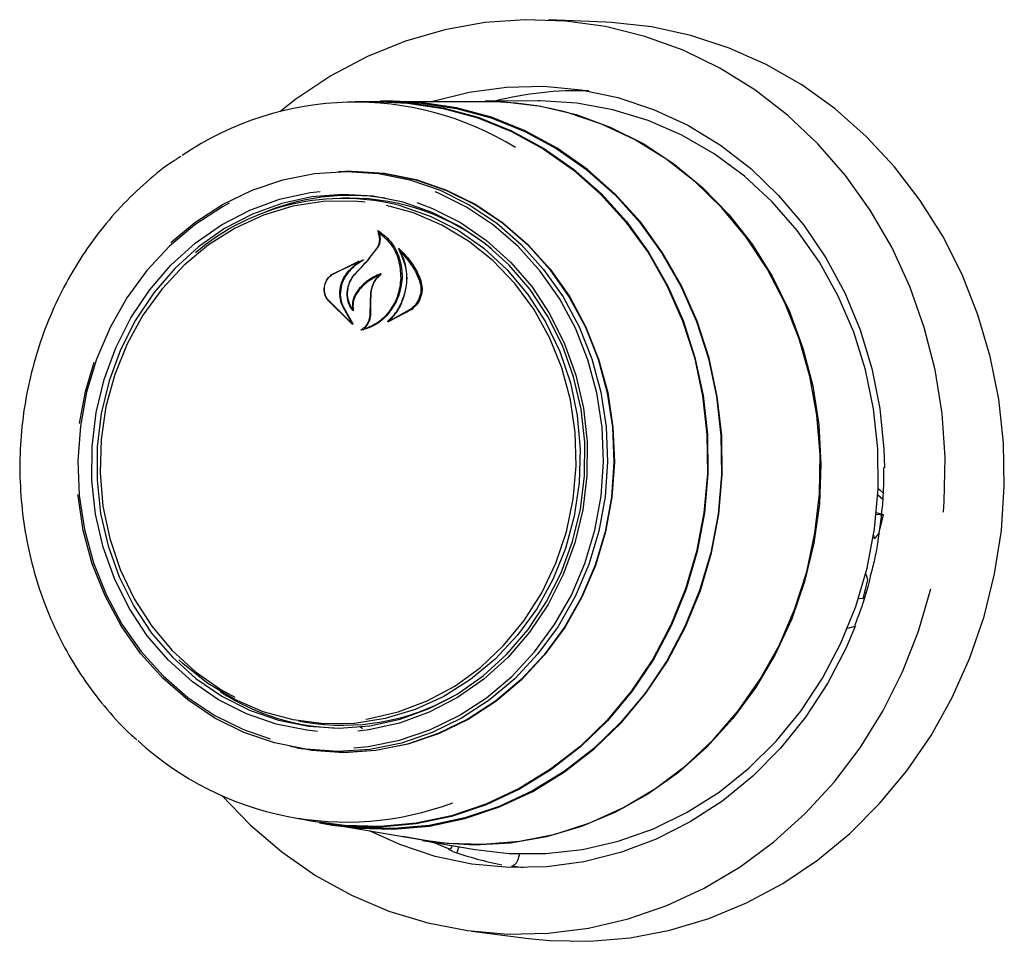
# Model space of a CAD drawing. Header units: inches. Extents: x 33 to 537, y 23 to 447.
# Tile 49 of 68: x 161.41 to 163.59, y 126.36 to 128.4. Entities that reach past the tile are written whole.
import ezdxf

# ---------------------------------------------------------------- set-up
doc = ezdxf.new("R2010")
doc.units = ezdxf.units.IN
doc.header["$LTSCALE"] = 16
doc.header["$MEASUREMENT"] = 0

msp = doc.modelspace()

# ---------------------------------------------------------------- linework, layer by layer
at = {"color": 7, "linetype": 'Continuous', "lineweight": 25}
for p, q in [((162.7106, 128.3912), (162.5844, 128.3964)), ((162.2124, 128.215), (162.1568, 128.2149)), ((162.2416, 128.2165), (162.2124, 128.2165)), ((162.4436, 128.2155), (162.2413, 128.2151)), ((162.5616, 128.2172), (162.4437, 128.2169)), ((162.1485, 128.0615), (162.1354, 128.0615)), ((162.1442, 128.0023), (162.1291, 128.0023)), ((162.2115, 127.9262), (162.2085, 127.9265)), ((162.1867, 127.8678), (162.205, 127.8916)), ((162.1877, 127.8685), (162.2063, 127.8921)), ((162.1059, 127.8342), (162.174, 127.8661)), ((162.1564, 127.8343), (162.1867, 127.8678)), ((162.2592, 127.8835), (162.2568, 127.8837)), ((162.1054, 127.8332), (162.163, 127.8622)), ((162.1634, 127.861), (162.1393, 127.839)), ((162.1648, 127.8621), (162.1632, 127.8622)), ((162.1503, 127.7235), (162.0941, 127.7789)), ((162.1466, 127.7277), (162.0948, 127.7797)), ((162.1904, 127.7712), (162.1913, 127.7929)), ((162.1913, 127.7714), (162.1919, 127.7929)), ((162.129, 127.7622), (162.1475, 127.7286)), ((162.1302, 127.7628), (162.1512, 127.7244)), ((162.1498, 127.7579), (162.1498, 127.7579)), ((162.1901, 127.7452), (162.1904, 127.7712)), ((162.1913, 127.7452), (162.1913, 127.7714)), ((162.2819, 127.7563), (162.2296, 127.7288)), ((162.2805, 127.7574), (162.2349, 127.732)), ((162.2346, 127.7319), (162.2347, 127.7319)), ((161.56, 127.5744), (161.5792, 127.6398)), ((161.5468, 127.5036), (161.56, 127.5744)), ((163.3114, 127.3465), (163.323, 127.3368)), ((163.3089, 127.3034), (163.3247, 127.3021)), ((163.3247, 127.3021), (163.3092, 127.3063)), ((163.3146, 127.2601), (163.3247, 127.3021)), ((163.3029, 127.2566), (163.3039, 127.2517)), ((163.3072, 127.2511), (163.3146, 127.2601)), ((163.3019, 127.2508), (163.3051, 127.2499)), ((163.286, 127.1696), (163.285, 127.1699)), ((163.2901, 127.1583), (163.2871, 127.1682)), ((163.2996, 127.1817), (163.2957, 127.1659)), ((163.28, 127.1162), (163.2901, 127.1583)), ((163.2836, 127.1312), (163.2861, 127.1305)), ((163.28, 127.1162), (163.2697, 127.1171)), ((163.2615, 127.0549), (163.2451, 127.0505)), ((162.0315, 126.8459), (162.0464, 126.8434)), ((162.1728, 126.8283), (162.1671, 126.834)), ((162.0279, 126.7864), (162.0407, 126.7842)), ((162.0232, 126.6317), (162.078, 126.6223)), ((162.0778, 126.6207), (162.1065, 126.6158)), ((162.1065, 126.6173), (162.3058, 126.583)), ((162.3057, 126.5815), (162.4219, 126.5616)), ((162.3649, 126.5624), (162.3276, 126.5778)), ((162.3649, 126.5624), (162.3646, 126.5624)), ((162.5196, 126.5518), (162.5177, 126.5441)), ((162.5025, 126.5249), (162.5029, 126.5249)), ((162.5281, 126.5211), (162.5029, 126.5249)), ((162.4143, 126.3811), (162.5397, 126.365))]:
    msp.add_line(p, q, dxfattribs=at)
at = {"color": 7, "linetype": 'Continuous', "lineweight": 25, "flags": 128}
for points in [[(163.4574, 127.3078), (163.4591, 127.3311), (163.461, 127.4289), (163.4542, 127.5262), (163.4388, 127.6222), (163.415, 127.716), (163.383, 127.8067), (163.3431, 127.8935), (163.2956, 127.9756), (163.2411, 128.0521), (163.1799, 128.1224), (163.1128, 128.1859), (163.0402, 128.2418), (162.963, 128.2898), (162.8817, 128.3293), (162.7972, 128.3601), (162.7103, 128.3817), (162.6218, 128.394), (162.5324, 128.3969), (162.4431, 128.3904), (162.3546, 128.3745), (162.2679, 128.3493), (162.1836, 128.3152), (162.1026, 128.2724), (162.0257, 128.2213), (161.9897, 128.1934)], [(162.5397, 126.365), (162.5869, 126.3603), (162.6758, 126.3586), (162.7646, 126.3662), (162.8524, 126.383), (162.9385, 126.4089), (163.0221, 126.4436), (163.1023, 126.4868), (163.1786, 126.5381), (163.2501, 126.597), (163.3162, 126.6631), (163.3764, 126.7357), (163.43, 126.8141), (163.4766, 126.8976), (163.5158, 126.9855), (163.5472, 127.077), (163.5704, 127.1711), (163.5854, 127.2672), (163.592, 127.3642), (163.59, 127.4613), (163.5795, 127.5577), (163.5607, 127.6523), (163.5337, 127.7444), (163.4987, 127.8332), (163.456, 127.9178), (163.4061, 127.9974), (163.3494, 128.0713), (163.2864, 128.1389), (163.2177, 128.1995), (163.1439, 128.2525), (163.0657, 128.2976), (162.9838, 128.3342), (162.899, 128.3621), (162.812, 128.3809), (162.7237, 128.3906), (162.7106, 128.3912)], [(162.3245, 128.2153), (162.328, 128.2164), (162.4089, 128.2369), (162.4913, 128.248), (162.5741, 128.2497), (162.6565, 128.242), (162.7376, 128.2248), (162.8164, 128.1985), (162.8922, 128.1633), (162.9641, 128.1195), (163.0313, 128.0677), (163.093, 128.0084), (163.1487, 127.9424), (163.1976, 127.8702), (163.2393, 127.7927), (163.2733, 127.7107), (163.2992, 127.6252), (163.3167, 127.537), (163.3257, 127.4472), (163.3269, 127.4061)], [(162.1671, 128.2149), (162.1932, 128.2162), (162.2727, 128.2139), (162.3514, 128.2022), (162.4283, 128.1813), (162.5026, 128.1514), (162.5733, 128.1129), (162.6397, 128.0661), (162.701, 128.0117), (162.7564, 127.9503), (162.8054, 127.8826), (162.8473, 127.8094), (162.8816, 127.7316), (162.908, 127.65), (162.9261, 127.5657), (162.9357, 127.4796), (162.9367, 127.3927), (162.9291, 127.3061), (162.913, 127.2207), (162.8886, 127.1376), (162.8561, 127.0577), (162.816, 126.982), (162.7687, 126.9114), (162.7147, 126.8466), (162.6548, 126.7885), (162.5895, 126.7378), (162.5197, 126.6949), (162.4462, 126.6605), (162.3698, 126.6349), (162.2915, 126.6185), (162.2121, 126.6113), (162.1326, 126.6136), (162.054, 126.6253), (162.0334, 126.6299)], [(162.2124, 128.215), (162.2726, 128.2124), (162.3511, 128.2007), (162.4279, 128.1799), (162.502, 128.15), (162.5726, 128.1115), (162.6389, 128.0649), (162.7001, 128.0106), (162.7554, 127.9493), (162.8043, 127.8817), (162.8461, 127.8087), (162.8803, 127.731), (162.9066, 127.6496), (162.9247, 127.5654), (162.9343, 127.4795), (162.9353, 127.3928), (162.9278, 127.3063), (162.9117, 127.2211), (162.8873, 127.1381), (162.8549, 127.0584), (162.8148, 126.9828), (162.7676, 126.9123), (162.7138, 126.8477), (162.6539, 126.7897), (162.5888, 126.7391), (162.5191, 126.6963), (162.4457, 126.6619), (162.3695, 126.6364), (162.2913, 126.62), (162.2121, 126.6129), (162.1328, 126.6151), (162.078, 126.6223)], [(162.9444, 127.2176), (162.9605, 127.3033), (162.9681, 127.3902), (162.9671, 127.4773), (162.9574, 127.5637), (162.9393, 127.6483), (162.9128, 127.7301), (162.8784, 127.8082), (162.8364, 127.8816), (162.7873, 127.9496), (162.7317, 128.0112), (162.6702, 128.0657), (162.6036, 128.1126), (162.5326, 128.1513), (162.4581, 128.1813), (162.3809, 128.2023), (162.302, 128.2139), (162.2416, 128.2165)], [(162.399, 128.2154), (162.4075, 128.2159), (162.4876, 128.2156), (162.5671, 128.206), (162.6451, 128.1873), (162.7207, 128.1595), (162.7931, 128.123), (162.8614, 128.0783), (162.9248, 128.0259), (162.9827, 127.9663), (163.0344, 127.9002), (163.0792, 127.8283), (163.1168, 127.7516), (163.1466, 127.6708), (163.1683, 127.5869), (163.1817, 127.5008), (163.1866, 127.4135), (163.183, 127.3259), (163.1709, 127.2392), (163.1505, 127.1542), (163.1219, 127.0719), (163.0856, 126.9933), (163.0418, 126.9192), (162.9912, 126.8505), (162.9342, 126.788), (162.8716, 126.7323), (162.804, 126.6841), (162.7322, 126.644), (162.6571, 126.6124), (162.5794, 126.5896), (162.5, 126.576), (162.4199, 126.5716), (162.34, 126.5765), (162.2619, 126.5906)], [(162.2788, 128.2141), (162.3016, 128.2125), (162.3804, 128.2008), (162.4574, 128.1799), (162.5318, 128.1499), (162.6026, 128.1113), (162.6691, 128.0645), (162.7305, 128.0101), (162.786, 127.9486), (162.835, 127.8808), (162.877, 127.8075), (162.9113, 127.7296), (162.9377, 127.6479), (162.9559, 127.5635), (162.9655, 127.4772), (162.9665, 127.3903), (162.9589, 127.3035), (162.9428, 127.218)], [(163.2885, 127.184), (163.305, 127.2711), (163.313, 127.3594), (163.3123, 127.4481), (163.303, 127.536), (163.2852, 127.6222), (163.2591, 127.7056), (163.2249, 127.7855), (163.1832, 127.8608), (163.1342, 127.9307), (163.0787, 127.9944), (163.0172, 128.0512), (162.9504, 128.1005), (162.8791, 128.1416), (162.8041, 128.1742), (162.7263, 128.1978), (162.6464, 128.2122), (162.5655, 128.2172), (162.5616, 128.2172)], [(162.3058, 126.583), (162.3599, 126.5759), (162.4398, 126.5733), (162.5197, 126.58), (162.5985, 126.5959), (162.6756, 126.6209), (162.7498, 126.6546), (162.8205, 126.6967), (162.8868, 126.7467), (162.948, 126.804), (163.0033, 126.8681), (163.0522, 126.9381), (163.0941, 127.0132), (163.1284, 127.0927), (163.155, 127.1756), (163.1733, 127.261), (163.1833, 127.3479), (163.1847, 127.4353), (163.1777, 127.5222), (163.1622, 127.6077), (163.1385, 127.6908), (163.1068, 127.7705), (163.0674, 127.846), (163.0209, 127.9163), (162.9677, 127.9808), (162.9085, 128.0385), (162.8439, 128.089), (162.7746, 128.1316), (162.7015, 128.1659), (162.6253, 128.1914)], [(161.7489, 127.9038), (161.8021, 127.9484), (161.8634, 127.9884), (161.9285, 128.0201), (161.9965, 128.0431), (162.0664, 128.0569), (162.1372, 128.0615), (162.2079, 128.0567), (162.2774, 128.0427), (162.3447, 128.0196), (162.4089, 127.9877), (162.469, 127.9475), (162.524, 127.8997), (162.5734, 127.8448), (162.6162, 127.7838), (162.6518, 127.7175), (162.6799, 127.6468), (162.6999, 127.5728), (162.7115, 127.4966), (162.7146, 127.4193), (162.7092, 127.342), (162.6953, 127.2658), (162.6731, 127.1919), (162.6429, 127.1213), (162.6053, 127.0551), (162.5607, 126.9942), (162.5097, 126.9395), (162.4532, 126.8918), (162.392, 126.8518), (162.3268, 126.8201), (162.2588, 126.7971), (162.1889, 126.7832), (162.1181, 126.7787), (162.0474, 126.7834), (161.9779, 126.7975), (161.9106, 126.8206), (161.8464, 126.8525), (161.7863, 126.8927), (161.7313, 126.9405), (161.682, 126.9953), (161.6392, 127.0564), (161.6035, 127.1227), (161.5754, 127.1934), (161.5555, 127.2674), (161.5438, 127.3436), (161.5435, 127.3468)], [(162.12, 128.0613), (162.1508, 128.0621), (162.2217, 128.0573), (162.2914, 128.0432), (162.3589, 128.02), (162.4232, 127.9881), (162.4834, 127.9478), (162.5387, 127.8998), (162.5881, 127.8449), (162.631, 127.7837), (162.6668, 127.7171), (162.6949, 127.6463), (162.715, 127.5721), (162.7266, 127.4957), (162.7298, 127.4182), (162.7243, 127.3406), (162.7104, 127.2643), (162.6881, 127.1901), (162.6579, 127.1194), (162.6201, 127.0529), (162.5754, 126.9919), (162.5243, 126.937), (162.4677, 126.8892), (162.4062, 126.8491), (162.3409, 126.8173), (162.2727, 126.7943), (162.2026, 126.7804), (162.1316, 126.7758), (162.0607, 126.7806), (162.0126, 126.7893)], [(162.1485, 128.0615), (162.1503, 128.0615), (162.2211, 128.0568), (162.2907, 128.0427), (162.3582, 128.0195), (162.4224, 127.9876), (162.4826, 127.9474), (162.5378, 127.8994), (162.5872, 127.8445), (162.6301, 127.7834), (162.6658, 127.7169), (162.6939, 127.6461), (162.7139, 127.572), (162.7256, 127.4957), (162.7287, 127.4182), (162.7233, 127.3408), (162.7093, 127.2645), (162.6871, 127.1904), (162.6569, 127.1197), (162.6192, 127.0533), (162.5745, 126.9923), (162.5234, 126.9375), (162.4668, 126.8897), (162.4055, 126.8497), (162.3402, 126.8179), (162.2721, 126.7949), (162.2021, 126.781), (162.1311, 126.7764), (162.0603, 126.7812), (162.0407, 126.7842)], [(162.0734, 126.8228), (162.0496, 126.8253), (161.982, 126.8388), (161.9166, 126.8615), (161.8545, 126.8929), (161.7966, 126.9327), (161.7438, 126.9802), (161.697, 127.0346), (161.6569, 127.0952), (161.6241, 127.1608), (161.5991, 127.2306), (161.5825, 127.3033), (161.5743, 127.3779), (161.5747, 127.4532), (161.5838, 127.5279), (161.6014, 127.601), (161.6272, 127.6712), (161.6608, 127.7374), (161.7016, 127.7987), (161.7491, 127.854), (161.8025, 127.9025), (161.8609, 127.9433), (161.9234, 127.976), (161.9891, 127.9998), (162.0568, 128.0145), (162.0792, 128.0173)], [(162.1536, 126.7866), (162.1853, 126.7898), (162.2545, 126.8036), (162.3219, 126.8263), (162.3863, 126.8577), (162.447, 126.8973), (162.5029, 126.9445), (162.5533, 126.9986), (162.5975, 127.059), (162.6348, 127.1245), (162.6646, 127.1944), (162.6866, 127.2676), (162.7004, 127.343), (162.7058, 127.4196), (162.7027, 127.4961), (162.6911, 127.5716), (162.6714, 127.6448), (162.6436, 127.7148), (162.6083, 127.7805), (162.5659, 127.8409), (162.5171, 127.8952), (162.4626, 127.9425), (162.4031, 127.9823), (162.3396, 128.0139), (162.3334, 128.0164)], [(162.2627, 127.9931), (162.1962, 128.0064), (162.1285, 128.0104), (162.0608, 128.0051), (161.9941, 127.9906), (161.9295, 127.9671), (161.8679, 127.935), (161.8104, 127.8948), (161.7579, 127.847), (161.7111, 127.7926), (161.6709, 127.7323), (161.6378, 127.667), (161.6125, 127.5979), (161.5952, 127.526), (161.5862, 127.4524), (161.5858, 127.3783), (161.5938, 127.3049), (161.6102, 127.2332), (161.6348, 127.1646), (161.6671, 127.0999), (161.7066, 127.0404), (161.7527, 126.9868), (161.8046, 126.94), (161.8617, 126.9008), (161.9228, 126.8699), (161.9872, 126.8476), (162.0537, 126.8343), (162.1214, 126.8303), (162.1891, 126.8355), (162.2558, 126.85), (162.3204, 126.8735), (162.382, 126.9056), (162.4395, 126.9459), (162.492, 126.9936), (162.5388, 127.048), (162.579, 127.1084), (162.6121, 127.1736), (162.6375, 127.2427), (162.6548, 127.3146), (162.6637, 127.3882), (162.6642, 127.4623), (162.6561, 127.5358), (162.6397, 127.6074), (162.6151, 127.6761), (162.5829, 127.7407), (162.5434, 127.8003), (162.4973, 127.8539), (162.4453, 127.9006), (162.3883, 127.9398), (162.3271, 127.9708), (162.2627, 127.9931)], [(162.1787, 127.9936), (162.1536, 127.9956), (162.0861, 127.9946), (162.0191, 127.9842), (161.9538, 127.9645), (161.8912, 127.9359), (161.8323, 127.8989), (161.7782, 127.854), (161.7296, 127.8019), (161.6874, 127.7437), (161.6524, 127.6801), (161.6249, 127.6123), (161.6056, 127.5413), (161.5948, 127.4683), (161.5925, 127.3946), (161.5989, 127.3213), (161.6138, 127.2496), (161.637, 127.1807), (161.6681, 127.1158), (161.7067, 127.0559), (161.752, 127.002), (161.8033, 126.9549), (161.8598, 126.9155), (161.8906, 126.8985)], [(161.8777, 127.9911), (161.863, 127.983), (161.8023, 127.9434), (161.7464, 127.8962), (161.6959, 127.842), (161.6518, 127.7817), (161.6145, 127.7162), (161.5846, 127.6463), (161.5627, 127.5731), (161.5489, 127.4977), (161.5435, 127.4211), (161.5466, 127.3446), (161.5581, 127.2691), (161.5779, 127.1959), (161.6057, 127.1259), (161.641, 127.0602), (161.6834, 126.9998), (161.7322, 126.9455), (161.7867, 126.8982), (161.8462, 126.8584), (161.9097, 126.8268), (161.9688, 126.8061)], [(162.2578, 127.9852), (162.3225, 127.9627), (162.384, 127.9312), (162.4411, 127.8914), (162.493, 127.8439), (162.5387, 127.7894), (162.5777, 127.7288), (162.6092, 127.6632), (162.6326, 127.5936), (162.6477, 127.5212), (162.6541, 127.4471), (162.6519, 127.3726), (162.6409, 127.2988), (162.6214, 127.2271), (162.5936, 127.1585), (162.5582, 127.0943), (162.5156, 127.0354), (162.4665, 126.9828), (162.4118, 126.9374), (162.3523, 126.9), (162.289, 126.871), (162.223, 126.8512), (162.1553, 126.8406), (162.0871, 126.8396), (162.0195, 126.8481), (161.9535, 126.8661), (161.8903, 126.8931), (161.8309, 126.9288), (161.7763, 126.9726), (161.7668, 126.9815)], [(162.293, 127.9928), (162.3273, 127.9797), (162.3894, 127.9482), (162.4473, 127.9084), (162.5001, 127.8609), (162.5469, 127.8065), (162.587, 127.746), (162.6198, 127.6803), (162.6447, 127.6106), (162.6614, 127.5378), (162.6696, 127.4633), (162.6692, 127.388), (162.6601, 127.3132), (162.6425, 127.2402), (162.6167, 127.17), (162.5831, 127.1037), (162.5423, 127.0424), (162.4948, 126.9871), (162.4414, 126.9387), (162.383, 126.8978), (162.3205, 126.8652), (162.2548, 126.8413), (162.1871, 126.8266), (162.1624, 126.8236)], [(162.1802, 126.8502), (162.1856, 126.851), (162.2519, 126.8661), (162.3159, 126.8903), (162.3768, 126.9232), (162.4334, 126.9643), (162.4849, 127.0128), (162.5303, 127.0681), (162.569, 127.1292), (162.6004, 127.195), (162.6238, 127.2646), (162.6389, 127.3367), (162.6455, 127.4102), (162.6434, 127.4839), (162.6327, 127.5565), (162.6136, 127.6269), (162.5864, 127.6939), (162.5515, 127.7565), (162.5095, 127.8135), (162.4611, 127.8641), (162.407, 127.9074), (162.3483, 127.9427), (162.2857, 127.9695), (162.2257, 127.9861)], [(163.313, 127.3598), (163.3166, 127.357), (163.3249, 127.3495)], [(163.3039, 127.2517), (163.3041, 127.251), (163.3044, 127.2504), (163.3047, 127.2501), (163.3052, 127.2499), (163.3056, 127.2499), (163.3061, 127.2501), (163.3067, 127.2505), (163.3072, 127.2511)], [(162.1065, 126.6158), (162.1615, 126.6087), (162.2413, 126.6064), (162.3209, 126.6135), (162.3994, 126.63), (162.4761, 126.6557), (162.5498, 126.6902), (162.6198, 126.7332), (162.6853, 126.7841), (162.7454, 126.8424), (162.7996, 126.9074), (162.847, 126.9782), (162.8873, 127.0541), (162.9199, 127.1343), (162.9444, 127.2176)], [(162.9428, 127.218), (162.9183, 127.1348), (162.8858, 127.0548), (162.8456, 126.979), (162.7983, 126.9083), (162.7442, 126.8435), (162.6842, 126.7853), (162.6188, 126.7345), (162.549, 126.6916), (162.4753, 126.6571), (162.3989, 126.6315), (162.3205, 126.615), (162.241, 126.6079), (162.1614, 126.6102), (162.128, 126.6139)], [(162.4219, 126.5616), (162.497, 126.5528), (162.5781, 126.5525), (162.6589, 126.5617), (162.7385, 126.5801), (162.816, 126.6077), (162.8905, 126.644), (162.9611, 126.6888), (163.0271, 126.7414), (163.0877, 126.8014), (163.1423, 126.8679), (163.1901, 126.9403), (163.2307, 127.0177), (163.2637, 127.0992), (163.2885, 127.184)], [(161.8621, 126.6809), (161.9242, 126.6163), (161.9941, 126.5565), (162.0691, 126.5045), (162.1485, 126.4607), (162.2314, 126.4255), (162.3172, 126.3993), (162.4051, 126.3823), (162.4941, 126.3747), (162.5836, 126.3765), (162.6726, 126.3877), (162.7603, 126.4083), (162.8459, 126.438), (162.9286, 126.4765), (163.0077, 126.5235), (163.0823, 126.5786), (163.1519, 126.6412), (163.2157, 126.7107), (163.2731, 126.7866), (163.3237, 126.868), (163.3669, 126.9543), (163.4023, 127.0446), (163.4296, 127.1381)], [(163.2629, 127.0569), (163.2421, 127.0078), (163.2009, 126.9286), (163.1525, 126.8544), (163.0973, 126.786), (163.036, 126.7242), (162.9692, 126.6696), (162.8976, 126.6229), (162.8221, 126.5845), (162.7434, 126.555), (162.6625, 126.5345), (162.5801, 126.5233), (162.4973, 126.5216), (162.4149, 126.5294), (162.3338, 126.5465), (162.255, 126.5728), (162.1884, 126.6032)]]:
    msp.add_lwpolyline(points, dxfattribs=at)
at = {"color": 7, "linetype": 'Continuous', "lineweight": 25}
for centre, radius, start, end in [((162.6466, 127.5109), 0.7288, 87.921, 104.3515), ((162.1564, 127.536), 0.6784, 58.4836, 124.3063), ((162.4449, 127.5282), 0.6873, 74.7807, 90.1121), ((162.1302, 127.4978), 0.5038, 75.3203, 130.44), ((162.1458, 127.5076), 0.5005, 81.121, 113.4075), ((162.1433, 127.5042), 0.4981, 50.8358, 89.9017), ((167.896, 122.5491), 7.8026, 137.02005, 137.35449), ((163.2857, 127.1681), 0.00147, 4.1686, 124.7117), ((162.1304, 127.3292), 0.499, 236.897, 269.2833), ((162.1288, 127.3355), 0.499, 260.4912, 299.48), ((162.1366, 127.3004), 0.6779, 227.2277, 290.3459), ((162.6171, 127.2422), 0.727, 250.3596, 259.2314)]:
    msp.add_arc(centre, radius, start, end, dxfattribs=at)
for points, knots in [([(161.7714, 128.0947), (161.7636, 128.0898), (161.734, 128.0712), (161.687, 128.0318), (161.631, 127.977), (161.5807, 127.9159), (161.5361, 127.8498), (161.498, 127.7791), (161.4666, 127.7047), (161.4423, 127.6272), (161.4254, 127.5476), (161.416, 127.4666), (161.4142, 127.3851), (161.4201, 127.3039), (161.4336, 127.2239), (161.4545, 127.146), (161.4827, 127.0708), (161.5179, 126.9994), (161.5595, 126.9321), (161.6077, 126.8705), (161.6461, 126.8279), (161.6698, 126.808), (161.6739, 126.8046)], [0, 0, 0, 0, 0.0193591, 0.0730679, 0.1268156, 0.1805998, 0.2344169, 0.2882625, 0.3421322, 0.3960213, 0.449926, 0.5038424, 0.5577667, 0.6116951, 0.6656236, 0.7195479, 0.7734634, 0.8273652, 0.8812471, 0.9351035, 0.9889277, 1, 1, 1, 1]), ([(162.2063, 127.8921), (162.2081, 127.8954), (162.2117, 127.9021), (162.2128, 127.9134), (162.2109, 127.9227), (162.2081, 127.9275), (162.207, 127.9293)], [0, 0, 0, 0, 0.278316, 0.556601, 0.835295, 1, 1, 1, 1]), ([(162.207, 127.9293), (162.207, 127.9293), (162.2069, 127.9295), (162.2069, 127.9297), (162.207, 127.9299), (162.2071, 127.9301), (162.2073, 127.9303), (162.2075, 127.9304), (162.2077, 127.9304), (162.2078, 127.9303), (162.2079, 127.9303), (162.2079, 127.9303)], [0, 0, 0, 0, 0.123143, 0.246034, 0.370682, 0.496097, 0.621009, 0.74366, 0.864166, 0.982646, 1, 1, 1, 1]), ([(162.2079, 127.9303), (162.2172, 127.9231), (162.2369, 127.908), (162.2554, 127.8729), (162.2606, 127.8434), (162.2602, 127.8273), (162.2602, 127.8253)], [0, 0, 0, 0, 0.296387, 0.623257, 0.953009, 1, 1, 1, 1]), ([(162.205, 127.8916), (162.2068, 127.895), (162.2104, 127.902), (162.2113, 127.9137), (162.2096, 127.9215), (162.208, 127.9252), (162.2079, 127.9255)], [0, 0, 0, 0, 0.322035, 0.644191, 0.96662, 1, 1, 1, 1]), ([(162.2088, 127.9264), (162.2087, 127.9264), (162.2086, 127.9265), (162.2084, 127.9265), (162.2082, 127.9264), (162.208, 127.9263), (162.2079, 127.9261), (162.2078, 127.9259), (162.2078, 127.9257), (162.2078, 127.9256), (162.2079, 127.9255)], [0, 0, 0, 0, 0.125597, 0.251419, 0.377158, 0.503278, 0.631361, 0.760616, 0.890505, 1, 1, 1, 1]), ([(162.2088, 127.9264), (162.218, 127.9185), (162.2371, 127.9022), (162.2547, 127.8661), (162.2565, 127.8388), (162.2575, 127.8254)], [0, 0, 0, 0, 0.321885, 0.666054, 1, 1, 1, 1]), ([(162.2528, 127.8896), (162.2528, 127.8896), (162.2527, 127.8897), (162.2527, 127.89), (162.2528, 127.8902), (162.2529, 127.8904), (162.2531, 127.8905), (162.2533, 127.8906), (162.2535, 127.8906), (162.2537, 127.8906), (162.2538, 127.8905), (162.2538, 127.8905)], [0, 0, 0, 0, 0.117543, 0.234703, 0.353458, 0.473529, 0.593375, 0.712011, 0.828244, 0.942684, 1, 1, 1, 1]), ([(162.2588, 127.7699), (162.2635, 127.783), (162.2728, 127.8093), (162.2707, 127.8509), (162.2609, 127.8769), (162.2534, 127.8886), (162.2528, 127.8896)], [0, 0, 0, 0, 0.324346, 0.648698, 0.972585, 1, 1, 1, 1]), ([(162.2538, 127.8905), (162.2664, 127.8775), (162.2862, 127.857), (162.2975, 127.8299), (162.3016, 127.8201)], [0, 0, 0, 0, 0.635984, 1, 1, 1, 1]), ([(162.1743, 127.8649), (162.1662, 127.8599), (162.1541, 127.8524), (162.1446, 127.8416), (162.1414, 127.838)], [0, 0, 0, 0, 0.666171, 1, 1, 1, 1]), ([(162.174, 127.8661), (162.174, 127.8661), (162.1742, 127.8661), (162.1744, 127.8661), (162.1745, 127.866), (162.1746, 127.8658), (162.1747, 127.8656), (162.1747, 127.8653), (162.1746, 127.8651), (162.1744, 127.865), (162.1743, 127.8649), (162.1743, 127.8649)], [0, 0, 0, 0, 0.113134, 0.226287, 0.339365, 0.453482, 0.568977, 0.6862, 0.804488, 0.922829, 1, 1, 1, 1]), ([(162.2571, 127.8836), (162.2571, 127.8836), (162.257, 127.8837), (162.2568, 127.8837), (162.2566, 127.8837), (162.2564, 127.8836), (162.2562, 127.8834), (162.2561, 127.8832), (162.2561, 127.883), (162.2561, 127.8828), (162.2561, 127.8827), (162.2562, 127.8827)], [0, 0, 0, 0, 0.11659, 0.232847, 0.34915, 0.465958, 0.583986, 0.703147, 0.82309, 0.94277, 1, 1, 1, 1]), ([(162.2592, 127.7694), (162.2637, 127.7826), (162.2726, 127.8091), (162.2706, 127.8495), (162.2607, 127.8722), (162.2562, 127.8827)], [0, 0, 0, 0, 0.348801, 0.697655, 1, 1, 1, 1]), ([(162.2571, 127.8836), (162.2692, 127.8698), (162.286, 127.8506), (162.2959, 127.8265), (162.2987, 127.8197)], [0, 0, 0, 0, 0.7187582, 1, 1, 1, 1]), ([(162.1634, 127.861), (162.1635, 127.861), (162.1636, 127.8611), (162.1637, 127.8613), (162.1638, 127.8616), (162.1637, 127.8618), (162.1636, 127.862), (162.1635, 127.8621), (162.1633, 127.8622), (162.1631, 127.8622), (162.163, 127.8622), (162.163, 127.8622)], [0, 0, 0, 0, 0.11846, 0.236725, 0.355566, 0.47497, 0.593884, 0.712004, 0.829299, 0.945897, 1, 1, 1, 1]), ([(162.0941, 127.7789), (162.0922, 127.7825), (162.0884, 127.7898), (162.0875, 127.8029), (162.0906, 127.8158), (162.097, 127.8269), (162.1031, 127.8319), (162.1059, 127.8342)], [0, 0, 0, 0, 0.2063155, 0.412585, 0.6199658, 0.8275669, 1, 1, 1, 1]), ([(162.0948, 127.7797), (162.0929, 127.7832), (162.0892, 127.7903), (162.0882, 127.8029), (162.0909, 127.8153), (162.0969, 127.826), (162.1027, 127.831), (162.1054, 127.8332)], [0, 0, 0, 0, 0.205659, 0.411398, 0.617782, 0.824289, 1, 1, 1, 1]), ([(162.1393, 127.839), (162.1347, 127.8322), (162.1287, 127.8235), (162.1255, 127.8134), (162.1248, 127.8112)], [0, 0, 0, 0, 0.775735, 1, 1, 1, 1]), ([(162.1414, 127.838), (162.1367, 127.8314), (162.1307, 127.8228), (162.1275, 127.8129), (162.1267, 127.8108)], [0, 0, 0, 0, 0.779145, 1, 1, 1, 1]), ([(162.1511, 127.7535), (162.1481, 127.7582), (162.1415, 127.7684), (162.1379, 127.7877), (162.1405, 127.8082), (162.1478, 127.8244), (162.1545, 127.8324), (162.1567, 127.8351)], [0, 0, 0, 0, 0.199032, 0.4256198, 0.6540078, 0.8840998, 1, 1, 1, 1]), ([(162.1494, 127.7581), (162.1467, 127.7631), (162.1409, 127.7736), (162.1387, 127.7929), (162.1425, 127.8129), (162.1498, 127.8266), (162.1553, 127.833), (162.1564, 127.8343)], [0, 0, 0, 0, 0.211272, 0.4520564, 0.693901, 0.9365866, 1, 1, 1, 1]), ([(162.2131, 127.8351), (162.2029, 127.8305), (162.1845, 127.8223), (162.1704, 127.8072), (162.164, 127.8004)], [0, 0, 0, 0, 0.5544372, 1, 1, 1, 1]), ([(162.2083, 127.8312), (162.1982, 127.8259), (162.1823, 127.8177), (162.17, 127.8043), (162.1656, 127.7995)], [0, 0, 0, 0, 0.641492, 1, 1, 1, 1]), ([(162.1913, 127.7929), (162.1925, 127.7991), (162.1949, 127.8117), (162.2029, 127.8238), (162.2081, 127.8293), (162.2089, 127.8302)], [0, 0, 0, 0, 0.456282, 0.91253, 1, 1, 1, 1]), ([(162.1919, 127.7929), (162.193, 127.799), (162.1952, 127.8112), (162.2039, 127.8252), (162.211, 127.8316), (162.2136, 127.834)], [0, 0, 0, 0, 0.387705, 0.775512, 1, 1, 1, 1]), ([(162.2131, 127.8351), (162.2132, 127.8351), (162.2133, 127.8352), (162.2135, 127.8351), (162.2137, 127.835), (162.2138, 127.8348), (162.2139, 127.8346), (162.2139, 127.8344), (162.2138, 127.8342), (162.2137, 127.834), (162.2136, 127.834), (162.2136, 127.834)], [0, 0, 0, 0, 0.119103, 0.238301, 0.35723, 0.476142, 0.595766, 0.716512, 0.837842, 0.959589, 1, 1, 1, 1]), ([(162.2575, 127.8254), (162.2561, 127.8121), (162.2543, 127.7941), (162.2471, 127.7776), (162.2451, 127.7732)], [0, 0, 0, 0, 0.7361274, 1, 1, 1, 1]), ([(162.2602, 127.8253), (162.2586, 127.8119), (162.2564, 127.7937), (162.2488, 127.777), (162.2469, 127.7726)], [0, 0, 0, 0, 0.739885, 1, 1, 1, 1]), ([(162.3016, 127.8201), (162.303, 127.8144), (162.3059, 127.8032), (162.3029, 127.7851), (162.2952, 127.7684), (162.2863, 127.7603), (162.2819, 127.7563)], [0, 0, 0, 0, 0.249695, 0.499309, 0.75082, 1, 1, 1, 1]), ([(162.1248, 127.8112), (162.1234, 127.804), (162.1207, 127.7896), (162.1241, 127.7727), (162.128, 127.7643), (162.129, 127.7622)], [0, 0, 0, 0, 0.427052, 0.854253, 1, 1, 1, 1]), ([(162.1267, 127.8108), (162.1253, 127.8037), (162.1223, 127.7896), (162.1255, 127.7731), (162.1292, 127.7649), (162.1302, 127.7628)], [0, 0, 0, 0, 0.4291024, 0.8582563, 1, 1, 1, 1]), ([(162.164, 127.8004), (162.1606, 127.7954), (162.1536, 127.7853), (162.1502, 127.7702), (162.1504, 127.7614), (162.1505, 127.7586)], [0, 0, 0, 0, 0.407831, 0.815767, 1, 1, 1, 1]), ([(162.1656, 127.7995), (162.1621, 127.7946), (162.1551, 127.7847), (162.1512, 127.7683), (162.1519, 127.7583), (162.1522, 127.7541)], [0, 0, 0, 0, 0.3689898, 0.7379511, 1, 1, 1, 1]), ([(162.2987, 127.8197), (162.3002, 127.8142), (162.3031, 127.8032), (162.3006, 127.7856), (162.2933, 127.7693), (162.2848, 127.7614), (162.2805, 127.7574)], [0, 0, 0, 0, 0.249255, 0.498558, 0.748961, 1, 1, 1, 1]), ([(162.1494, 127.7581), (162.1494, 127.7581), (162.1495, 127.758), (162.1497, 127.7579), (162.1499, 127.7579), (162.1501, 127.7579), (162.1503, 127.7581), (162.1504, 127.7583), (162.1505, 127.7585), (162.1505, 127.7586), (162.1505, 127.7586)], [0, 0, 0, 0, 0.128666, 0.257261, 0.385754, 0.513958, 0.642206, 0.771451, 0.901171, 1, 1, 1, 1]), ([(162.2469, 127.7726), (162.2404, 127.7619), (162.2274, 127.7405), (162.1995, 127.7192), (162.1795, 127.7129), (162.1707, 127.7102)], [0, 0, 0, 0, 0.35999, 0.720089, 1, 1, 1, 1]), ([(162.2451, 127.7732), (162.2389, 127.7626), (162.2265, 127.7415), (162.2011, 127.7219), (162.1838, 127.7155), (162.1773, 127.7131)], [0, 0, 0, 0, 0.3849, 0.769927, 1, 1, 1, 1]), ([(162.2291, 127.7299), (162.237, 127.7379), (162.2487, 127.7499), (162.2563, 127.7649), (162.2588, 127.7699)], [0, 0, 0, 0, 0.6702649, 1, 1, 1, 1]), ([(162.2343, 127.7331), (162.2417, 127.7416), (162.2515, 127.7528), (162.2578, 127.7663), (162.2592, 127.7694)], [0, 0, 0, 0, 0.766376, 1, 1, 1, 1]), ([(162.1522, 127.7541), (162.1522, 127.754), (162.1522, 127.7539), (162.1522, 127.7536), (162.152, 127.7535), (162.1518, 127.7533), (162.1516, 127.7533), (162.1514, 127.7533), (162.1513, 127.7534), (162.1512, 127.7535), (162.1511, 127.7535)], [0, 0, 0, 0, 0.13037, 0.260532, 0.391099, 0.520849, 0.649515, 0.777288, 0.904515, 1, 1, 1, 1]), ([(162.1703, 127.7114), (162.1726, 127.713), (162.1783, 127.717), (162.1853, 127.7263), (162.1893, 127.7367), (162.1899, 127.7431), (162.1901, 127.7452)], [0, 0, 0, 0, 0.206003, 0.524655, 0.845104, 1, 1, 1, 1]), ([(162.1768, 127.7143), (162.1792, 127.7167), (162.1846, 127.7223), (162.1899, 127.7332), (162.1909, 127.7414), (162.1913, 127.7452)], [0, 0, 0, 0, 0.292801, 0.676007, 1, 1, 1, 1]), ([(162.2343, 127.7331), (162.2342, 127.733), (162.2341, 127.7329), (162.2341, 127.7327), (162.2341, 127.7324), (162.2341, 127.7322), (162.2343, 127.7321), (162.2345, 127.732), (162.2347, 127.7319), (162.2348, 127.732), (162.2349, 127.732)], [0, 0, 0, 0, 0.125514, 0.251194, 0.376713, 0.502033, 0.626722, 0.750348, 0.874063, 1, 1, 1, 1]), ([(162.1512, 127.7244), (162.1512, 127.7244), (162.1513, 127.7242), (162.1513, 127.724), (162.1512, 127.7238), (162.1511, 127.7236), (162.1509, 127.7235), (162.1507, 127.7234), (162.1505, 127.7234), (162.1504, 127.7234), (162.1503, 127.7235)], [0, 0, 0, 0, 0.1254874, 0.2506342, 0.3765247, 0.5023893, 0.6282132, 0.7529537, 0.8768965, 1, 1, 1, 1]), ([(162.1707, 127.7102), (162.1706, 127.7102), (162.1705, 127.7102), (162.1703, 127.7102), (162.1701, 127.7104), (162.17, 127.7106), (162.17, 127.7108), (162.17, 127.711), (162.1701, 127.7112), (162.1702, 127.7113), (162.1703, 127.7114), (162.1703, 127.7114)], [0, 0, 0, 0, 0.118532, 0.23696, 0.355281, 0.474195, 0.593667, 0.71369, 0.834422, 0.955111, 1, 1, 1, 1]), ([(162.2296, 127.7288), (162.2295, 127.7287), (162.2294, 127.7287), (162.2292, 127.7288), (162.229, 127.7289), (162.2289, 127.729), (162.2288, 127.7293), (162.2288, 127.7295), (162.2289, 127.7297), (162.229, 127.7298), (162.2291, 127.7299)], [0, 0, 0, 0, 0.123092, 0.245937, 0.368224, 0.490189, 0.61295, 0.736629, 0.861368, 1, 1, 1, 1]), ([(163.325, 127.4063), (163.325, 127.3906), (163.3251, 127.3616), (163.3229, 127.3326), (163.3219, 127.3193)], [0, 0, 0, 0, 0.540632, 1, 1, 1, 1]), ([(163.3219, 127.3193), (163.3187, 127.2906), (163.3141, 127.2502), (163.3055, 127.2045), (163.3011, 127.1874), (163.2996, 127.1817)], [0, 0, 0, 0, 0.620406, 0.872299, 1, 1, 1, 1]), ([(163.2957, 127.1659), (163.2938, 127.158), (163.2871, 127.1306), (163.2756, 127.094), (163.2643, 127.0661), (163.2606, 127.0568)], [0, 0, 0, 0, 0.210191, 0.736809, 1, 1, 1, 1]), ([(162.3728, 126.5575), (162.3712, 126.5581), (162.3681, 126.5592), (162.365, 126.5608), (162.3634, 126.5619), (162.3636, 126.5624), (162.3644, 126.5624), (162.3646, 126.5624)], [0, 0, 0, 0, 0.228129, 0.456277, 0.684395, 0.91192, 1, 1, 1, 1]), ([(162.3649, 126.5624), (162.3657, 126.5627), (162.3674, 126.5631), (162.3699, 126.5661), (162.3714, 126.569), (162.372, 126.5702)], [0, 0, 0, 0, 0.378703, 0.757352, 1, 1, 1, 1]), ([(162.3855, 126.5678), (162.3848, 126.5653), (162.3836, 126.5607), (162.3819, 126.5569), (162.3811, 126.5553)], [0, 0, 0, 0, 0.555206, 1, 1, 1, 1]), ([(162.5177, 126.5441), (162.517, 126.5418), (162.5157, 126.5373), (162.5125, 126.5314), (162.5089, 126.5271), (162.5055, 126.525), (162.5037, 126.5249), (162.5029, 126.5249)], [0, 0, 0, 0, 0.216742, 0.433444, 0.651036, 0.868861, 1, 1, 1, 1])]:
    msp.add_open_spline(points, degree=3, knots=knots, dxfattribs=at)

doc.saveas('drawing.dxf')
